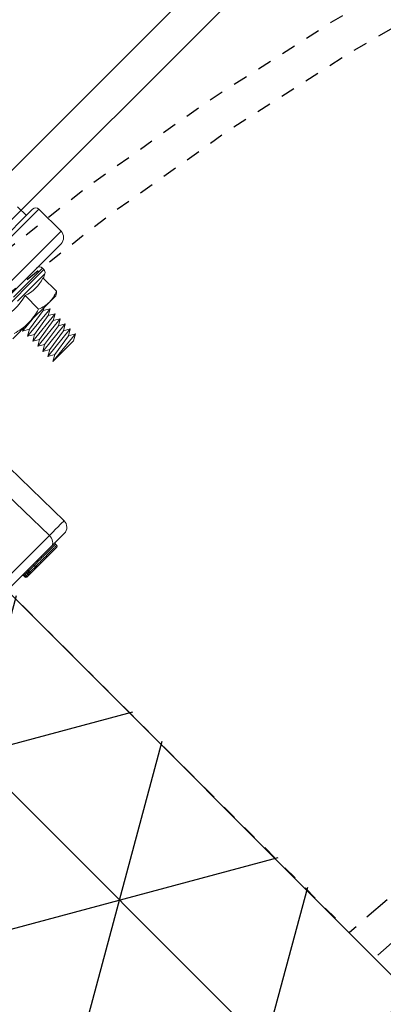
# Model space of a CAD drawing. Extents: x -750 to 90, y 3202 to 3394.
# Tile 45 of 72: x -273.39 to -270.85, y 3339.6 to 3346.5. Entities that reach past the tile are written whole.
import ezdxf

# ---------------------------------------------------------------- set-up
doc = ezdxf.new("R2010")
doc.units = 0
doc.header["$MEASUREMENT"] = 0
doc.linetypes.add('HIDDEN2', pattern=[0.28125, 0.1875, -0.09375])
doc.linetypes.add('HIDDEN5', pattern=[0.05, 0.025, -0.025])
doc.layers.get('0').update_dxf_attribs({"linetype": 'CONTINUOUS'})
doc.layers.add('FREEZE-LINES', color=8, linetype='CONTINUOUS', plot=False)
for name, color, linetype in [('FRP-2', 2, 'CONTINUOUS'), ('FRP-2-HATCH', 1, 'CONTINUOUS'), ('FRP-COLLAR', 2, 'CONTINUOUS'), ('FRP-SUMP', 2, 'CONTINUOUS'), ('GALV-2-PIPE', 3, 'CONTINUOUS'), ('TANK-MANWAY', 5, 'CONTINUOUS')]:
    doc.layers.add(name, color=color, linetype=linetype)

# ---------------------------------------------------------------- blocks, each defined once
blk = doc.blocks.new('A$C18AC51C3')
at = {"linetype": 'Continuous', "lineweight": 18}
for p, q in [((-0.3906, -5.551), (-0.3906, 0.824)), ((-0.1406, 0.7927), (-0.1406, -5.5198)), ((-0.4531, -2.3635), (-0.4531, -5.4885)), ((-0.1718, -5.551), (-0.1718, -2.3635)), ((-1.9051, -3.94), (-1.9051, -3.1977)), ((-1.8415, -3.2419), (-1.8415, -3.9842)), ((-1.9267, -3.658), (-1.9268, -3.6635)), ((-1.9147, -3.6575), (-1.9146, -3.6631)), ((-1.9363, -3.6679), (-1.9347, -3.6679)), ((-1.9363, -3.6735), (-1.9363, -3.6679)), ((-1.9363, -3.6735), (-1.9267, -3.6735)), ((-1.9267, -3.6876), (-1.9363, -3.6876)), ((-1.9147, -3.6731), (-1.9051, -3.6731)), ((-1.9051, -3.688), (-1.9147, -3.688)), ((-1.9267, -3.761), (-1.9268, -3.7638)), ((-1.9145, -3.7633), (-1.9147, -3.7603)), ((-1.9083, -3.7607), (-1.9147, -3.7603)), ((-1.9051, -4.0681), (-1.9051, -3.94)), ((-1.8415, -3.9842), (-0.9665, -3.9689)), ((-0.9961, -4.1159), (-1.8415, -4.1306)), ((-0.496, -5.275), (-0.496, -4.702)), ((-0.6851, -4.7794), (-0.6851, -4.9325)), ((-0.9961, -4.8648), (-0.9711, -4.9081)), ((-0.9961, -4.8648), (-0.9961, -5.069)), ((-0.9961, -5.069), (-0.9961, -4.8648)), ((-0.9961, -4.8648), (-0.9711, -5.1123)), ((-0.9711, -4.9081), (-0.9461, -4.8648)), ((-0.9461, -4.8648), (-0.9211, -4.9081)), ((-0.9461, -4.8648), (-0.9211, -5.1123)), ((-0.9211, -4.9081), (-0.8961, -4.8648)), ((-0.8961, -4.8648), (-0.8711, -4.9081)), ((-0.8961, -4.8648), (-0.8711, -5.1123)), ((-0.8711, -4.9081), (-0.8461, -4.8648)), ((-0.8461, -4.8648), (-0.8211, -4.9081)), ((-0.8461, -4.8648), (-0.8211, -5.1123)), ((-0.8211, -4.9081), (-0.7961, -4.8648)), ((-0.7961, -4.8648), (-0.7711, -4.9081)), ((-0.7961, -4.8648), (-0.7711, -5.1123)), ((-0.7711, -4.9081), (-0.7461, -4.8648)), ((-0.7461, -4.8648), (-0.7211, -4.9081)), ((-0.7461, -4.8648), (-0.7211, -5.1123)), ((-0.7211, -4.9081), (-0.6961, -4.8648)), ((-0.6961, -4.8648), (-0.6851, -4.8838)), ((-0.6961, -4.8648), (-0.6851, -4.9738)), ((-0.9711, -4.9081), (-0.9461, -5.069)), ((-0.9211, -4.9081), (-0.8961, -5.069)), ((-0.8711, -4.9081), (-0.8461, -5.069)), ((-0.8211, -4.9081), (-0.7961, -5.069)), ((-0.7711, -4.9081), (-0.7461, -5.069)), ((-0.7211, -4.9081), (-0.6961, -5.069)), ((-0.6851, -4.9325), (-0.6851, -5.1416)), ((-0.5216, -4.9885), (-0.5216, -5.2597)), ((-0.4821, -5.275), (-0.4821, -4.9885)), ((-0.9961, -5.069), (-0.9711, -5.1123)), ((-0.9711, -5.1123), (-0.9461, -5.069)), ((-0.9461, -5.069), (-0.9211, -5.1123)), ((-0.9211, -5.1123), (-0.8961, -5.069)), ((-0.8961, -5.069), (-0.8711, -5.1123)), ((-0.8711, -5.1123), (-0.8461, -5.069)), ((-0.8461, -5.069), (-0.8211, -5.1123)), ((-0.8211, -5.1123), (-0.7961, -5.069)), ((-0.7961, -5.069), (-0.7711, -5.1123)), ((-0.7711, -5.1123), (-0.7461, -5.069)), ((-0.7461, -5.069), (-0.7211, -5.1123)), ((-0.7211, -5.1123), (-0.6961, -5.069)), ((-0.6961, -5.069), (-0.6851, -5.088)), ((-0.5324, -5.0532), (-0.6657, -5.0532)), ((-0.6851, -5.1416), (-0.6851, -5.205)), ((-0.6851, -5.205), (-0.6806, -5.2127)), ((-0.5324, -5.23), (-0.6657, -5.23)), ((-0.496, -5.275), (-0.4821, -5.275)), ((-0.1406, -5.4573), (-0.0547, -5.4573)), ((-0.3906, -5.551), (-0.1718, -5.551))]:
    blk.add_line(p, q, dxfattribs=at)
for centre, radius, start, end in [((-1.9263, -3.6679), 0.01, 91.98579, 180), ((-1.9151, -3.6475), 0.01, 271.98579, 0), ((-1.9151, -3.6531), 0.01, 271.98579, 0), ((-1.9151, -3.708), 0.01, 0, 87.98579), ((-1.8426, -4.0681), 0.0625, 180, 271), ((-0.0168, -4.9885), 0.573, 204.92433, 208.25169), ((-0.496, -5.246), 0.029, 208.25169, 270), ((-0.4821, -5.246), 0.029, 270, 0), ((-0.3906, -5.4885), 0.0625, 180, 270), ((-0.1718, -5.5198), 0.0312, 270, 0)]:
    blk.add_arc(centre, radius, start, end, dxfattribs=at)
at = {"linetype": 'Continuous', "lineweight": 18, "extrusion": (0, 0, -1)}
for centre, start, end in [((1.9263, -3.6735), 360, 88.01421), ((1.9263, -3.6876), 272.01421, 0)]:
    blk.add_arc(centre, 0.01, start, end, dxfattribs=at)
at = {"linetype": 'Continuous', "lineweight": 18}
for centre, major_axis, ratio, start_param, end_param in [((-1.9263, -3.7046), (0.01, 0), 0.149508, 3.141593, 4.677431), ((-1.9263, -3.6735), (-0.00035, 0.00999), 0.034893, 0, 1.569587), ((-1.9263, -3.6876), (0.00035, 0.00999), 0.034892, 1.572023, 3.141593), ((-1.9151, -3.708), (-0.00035, -0.00999), 0.03002, 1.721924, 3.141593), ((-1.9151, -3.708), (-0.01, 0), 0.149508, 3.141593, 4.677431), ((-1.9263, -3.7595), (0.01, 0), 0.149508, 3.141593, 4.677431), ((-1.9263, -3.7737), (-0.01, 0), 0.999995, 4.74607, 6.283174), ((-1.9151, -3.7533), (0.01, 0), 0.999999, 4.746076, 6.278231), ((-1.9263, -3.9623), (0.01, 0), 0.999985, 3.145494, 4.677103), ((-1.9151, -3.9827), (0.01, 0), 1, 6.283164, 7.818764), ((-1.8426, -3.94), (-0.0625, 0), 0.707107, 0, 1.58825), ((-1.8426, -3.6306), (-0.0011, 0.5001), 0.000903, 3.141606, 3.926878), ((-0.0168, -4.9325), (-0.5305, 0), 0.965926, 6.04534, 6.52103), ((-0.0168, -5.1416), (0.5305, 0), 0.707107, 2.903748, 3.379438)]:
    blk.add_ellipse(centre, major_axis=major_axis, ratio=ratio, start_param=start_param, end_param=end_param, dxfattribs=at)
for points, degree in [([(-1.9267, -3.658), (-1.9227, -3.6578), (-1.9187, -3.6577), (-1.9147, -3.6575)], 3), ([(-1.9363, -3.6876), (-1.9363, -3.6829), (-1.9363, -3.6782), (-1.9363, -3.6735)], 3), ([(-1.9267, -3.6635), (-1.9227, -3.6633), (-1.9187, -3.6632), (-1.9147, -3.6631)], 3), ([(-1.9147, -3.6731), (-1.9187, -3.6732), (-1.9227, -3.6733), (-1.9267, -3.6735)], 3), ([(-1.9267, -3.6735), (-1.9267, -3.6782), (-1.9267, -3.6829), (-1.9267, -3.6876)], 3), ([(-1.9267, -3.6876), (-1.9227, -3.6878), (-1.9187, -3.6879), (-1.9147, -3.688)], 3), ([(-1.9147, -3.698), (-1.9187, -3.6979), (-1.9227, -3.6978), (-1.9267, -3.6976)], 3), ([(-1.9267, -3.7061), (-1.9267, -3.7244), (-1.9267, -3.7427), (-1.9267, -3.761)], 3), ([(-1.9147, -3.7065), (-1.9187, -3.7064), (-1.9227, -3.7063), (-1.9267, -3.7061)], 3), ([(-1.9147, -3.688), (-1.9147, -3.683), (-1.9147, -3.6781), (-1.9147, -3.6731)], 3), ([(-1.9147, -3.7603), (-1.9147, -3.7423), (-1.9147, -3.7244), (-1.9147, -3.7065)], 3), ([(-1.9146, -3.7633), (-1.9267, -3.7637)], 1), ([(-1.9267, -3.9723), (-1.9146, -3.9727)], 1), ([(-0.6657, -4.8117), (-0.6775, -4.8513), (-0.6851, -4.8913), (-0.6851, -4.9325)], 3), ([(-0.6851, -4.9325), (-0.6851, -4.9735), (-0.6775, -5.0138), (-0.6657, -5.0532)], 3), ([(-0.6657, -5.0532), (-0.6775, -5.082), (-0.6851, -5.1117), (-0.6851, -5.1416)], 3), ([(-0.6851, -5.1416), (-0.6851, -5.1715), (-0.6774, -5.2014), (-0.6657, -5.23)], 3), ([(-0.6657, -5.23), (-0.6721, -5.2243), (-0.6773, -5.2185), (-0.6806, -5.2126)], 3)]:
    blk.add_open_spline(points, degree=degree, dxfattribs=at)
for points, knots in [([(-1.9363, -3.6876), (-1.9363, -3.6876), (-1.9363, -3.6876), (-1.9363, -3.6878), (-1.9363, -3.6884), (-1.9363, -3.6902), (-1.9363, -3.6914), (-1.9363, -3.6944), (-1.9363, -3.6963), (-1.9363, -3.7002), (-1.9363, -3.7024), (-1.9363, -3.7046)], [0, 0, 0, 0, 0.049805, 0.049805, 0.287272, 0.287272, 0.524768, 0.524768, 0.762389, 0.762389, 1, 1, 1, 1]), ([(-1.9363, -3.7595), (-1.9363, -3.7529), (-1.9363, -3.7463), (-1.9363, -3.728), (-1.9363, -3.7163), (-1.9363, -3.7046)], [0, 0, 0, 0, 0.360265, 0.360265, 1, 1, 1, 1]), ([(-1.9267, -3.6976), (-1.9267, -3.6976), (-1.9267, -3.6976), (-1.9267, -3.6977), (-1.9267, -3.698), (-1.9268, -3.6989), (-1.9268, -3.6995), (-1.9268, -3.701), (-1.9268, -3.7019), (-1.9267, -3.7039), (-1.9267, -3.705), (-1.9267, -3.7061)], [0, 0, 0, 0, 0.049841, 0.049841, 0.287351, 0.287351, 0.524752, 0.524752, 0.762297, 0.762297, 1, 1, 1, 1]), ([(-1.9147, -3.6631), (-1.9147, -3.6631), (-1.9146, -3.6633), (-1.9146, -3.664), (-1.9146, -3.6645), (-1.9146, -3.6659), (-1.9146, -3.6668), (-1.9146, -3.6687), (-1.9146, -3.6698), (-1.9147, -3.6716), (-1.9147, -3.6723), (-1.9147, -3.6731)], [0, 0, 0, 0, 0.215129, 0.215129, 0.430072, 0.430072, 0.644811, 0.644811, 0.859592, 0.859592, 1, 1, 1, 1]), ([(-1.9147, -3.688), (-1.9147, -3.6892), (-1.9146, -3.6903), (-1.9146, -3.6924), (-1.9146, -3.6934), (-1.9146, -3.6952), (-1.9146, -3.6959), (-1.9146, -3.6971), (-1.9146, -3.6976), (-1.9147, -3.698), (-1.9147, -3.698), (-1.9147, -3.698)], [0, 0, 0, 0, 0.215131, 0.215131, 0.430074, 0.430074, 0.64481, 0.64481, 0.859588, 0.859588, 1, 1, 1, 1]), ([(-1.9363, -3.7736), (-1.9363, -3.7725), (-1.9363, -3.7712), (-1.9363, -3.7679), (-1.9363, -3.7656), (-1.9363, -3.7621), (-1.9363, -3.7608), (-1.9363, -3.7595)], [0, 0, 0, 0, 0.280633, 0.280633, 0.737279, 0.737279, 1, 1, 1, 1]), ([(-1.9363, -3.9623), (-1.9363, -3.9623), (-1.9363, -3.9622), (-1.9363, -3.9613), (-1.9363, -3.9599), (-1.9363, -3.9548), (-1.9363, -3.9512), (-1.9363, -3.9408), (-1.9363, -3.9333), (-1.9363, -3.9143), (-1.9363, -3.9018), (-1.9363, -3.8721), (-1.9363, -3.8542), (-1.9363, -3.8271), (-1.9363, -3.8172), (-1.9363, -3.8008), (-1.9363, -3.7938), (-1.9363, -3.784), (-1.9363, -3.7805), (-1.9363, -3.7756), (-1.9363, -3.7741), (-1.9363, -3.7737), (-1.9363, -3.7737), (-1.9363, -3.7737)], [0, 0, 0, 0, 0.028827, 0.028827, 0.100222, 0.100222, 0.171982, 0.171982, 0.277238, 0.277238, 0.428331, 0.428331, 0.635073, 0.635073, 0.754937, 0.754937, 0.854957, 0.854957, 0.922742, 0.922742, 0.991215, 0.991215, 1, 1, 1, 1]), ([(-1.9267, -3.761), (-1.9254, -3.7609), (-1.9241, -3.7608), (-1.9201, -3.7606), (-1.9174, -3.7604), (-1.9147, -3.7603)], [0, 0, 0, 0, 0.32112, 0.32112, 1, 1, 1, 1]), ([(-1.9266, -3.7637), (-1.9266, -3.7637), (-1.9266, -3.7637), (-1.9266, -3.7642), (-1.9267, -3.766), (-1.9267, -3.772), (-1.9267, -3.776), (-1.9267, -3.7873), (-1.9267, -3.7952), (-1.9267, -3.8134), (-1.9267, -3.8243), (-1.9267, -3.8536), (-1.9267, -3.8727), (-1.9267, -3.9046), (-1.9267, -3.9181), (-1.9267, -3.939), (-1.9267, -3.9473), (-1.9267, -3.9591), (-1.9267, -3.9635), (-1.9267, -3.9694), (-1.9267, -3.9712), (-1.9267, -3.9721), (-1.9267, -3.9722), (-1.9267, -3.9723)], [0, 0, 0, 0, 0.011435, 0.011435, 0.086098, 0.086098, 0.157887, 0.157887, 0.258489, 0.258489, 0.376567, 0.376567, 0.573485, 0.573485, 0.719954, 0.719954, 0.824959, 0.824959, 0.900855, 0.900855, 0.976116, 0.976116, 1, 1, 1, 1]), ([(-1.9147, -3.9726), (-1.9147, -3.9725), (-1.9147, -3.9698), (-1.9147, -3.9479), (-1.9147, -3.9161), (-1.9147, -3.8539), (-1.9147, -3.8212), (-1.9147, -3.7822), (-1.9147, -3.771), (-1.9147, -3.7643), (-1.9147, -3.7634), (-1.9147, -3.7634)], [0, 0, 0, 0, 0.119936, 0.119936, 0.447512, 0.447512, 0.775088, 0.775088, 0.938876, 0.938876, 1, 1, 1, 1])]:
    blk.add_open_spline(points, degree=3, knots=knots, dxfattribs=at)

msp = doc.modelspace()

# ---------------------------------------------------------------- hatches: boundary and pattern name
at = {"layer": 'FRP-2-HATCH', "linetype": 'Continuous'}
h = msp.add_hatch(dxfattribs=at)
h.set_pattern_fill('NET3', color=256, scale=10, angle=-45, style=0)
h.set_pattern_definition([(315, (-2285.5137, 1271.3742), (0.8838835, 0.8838835), []), (15, (-2285.5137, 1271.3742), (-0.3235238, 1.2074073), []), (75, (-2285.5137, 1271.3742), (-1.2074073, 0.3235238), [])])
h.paths.add_polyline_path([(-273.46498, 3342.51357), (-274.87919, 3341.09935), (-262.1404, 3328.34309), (-260.72619, 3329.75731)])

# ---------------------------------------------------------------- linework, layer by layer
at = {"layer": 'FREEZE-LINES', "color": 8, "linetype": 'Continuous'}
msp.add_circle((-260.08631, 3328.13499), 28, dxfattribs=at)
at = {"layer": 'FRP-2', "color": 8, "linetype": 'HIDDEN5'}
msp.add_line((-271.18093, 3340.20131), (-284.28271, 3353.30309), dxfattribs=at)
at = {"layer": 'FRP-COLLAR', "color": 7, "linetype": 'HIDDEN5'}
for radius in [21.45312, 21.20312]:
    msp.add_circle((-260.08631, 3328.13499), radius, dxfattribs=at)
at = {"layer": 'FRP-SUMP', "linetype": 'Continuous'}
for points in [[(-238.39804, 3337.11856), (-251.10274, 3349.82326), (-269.06989, 3349.82326), (-281.77459, 3337.11856), (-281.77459, 3319.15141), (-269.06989, 3306.44671), (-251.10274, 3306.44671), (-238.39804, 3319.15141)], [(-238.64276, 3337.0172), (-251.2041, 3349.57854), (-268.96852, 3349.57854), (-281.52987, 3337.0172), (-281.52987, 3319.25278), (-268.96852, 3306.69143), (-251.2041, 3306.69143), (-238.64276, 3319.25278)]]:
    msp.add_lwpolyline(points, close=True, dxfattribs=at)
at = {"layer": 'FRP-SUMP', "color": 1, "linetype": 'HIDDEN2'}
for points in [[(-271.75802, 3337.94997, 3.6540644), (-257.10277, 3343.09029, 0.0987756), (-263.06986, 3343.09029, 0.1366957), (-270.37289, 3339.39327, 0.1366957)], [(-271.58057, 3337.77252, 3.5734893), (-256.83631, 3342.77867, 0.1096355), (-263.33631, 3342.77867, 0.1310366), (-270.19593, 3339.21631, 0.1310366)]]:
    msp.add_lwpolyline(points, format="xyb", dxfattribs=at)
for radius, start, end in [(16.25129, 139.63384, 132.576839), (16.00129, 139.7064, 132.538957)]:
    msp.add_arc((-260.08631, 3328.13499), radius, start, end, dxfattribs=at)
at = {"layer": 'GALV-2-PIPE'}
msp.add_line((-273.47908, 3342.49946), (-260.74842, 3329.73507), dxfattribs=at)
at = {"layer": 'TANK-MANWAY', "color": 2, "linetype": 'Continuous'}
msp.add_arc((-260.08631, 3328.13499), 14, 140.381034, 132.186888, dxfattribs=at)

# ---------------------------------------------------------------- block references
at = {"layer": 'GALV-2-PIPE', "rotation": 135.0000000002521}
msp.add_blockref('A$C18AC51C3', (-277.30364, 3341.36907), dxfattribs=at)

doc.saveas('drawing.dxf')
